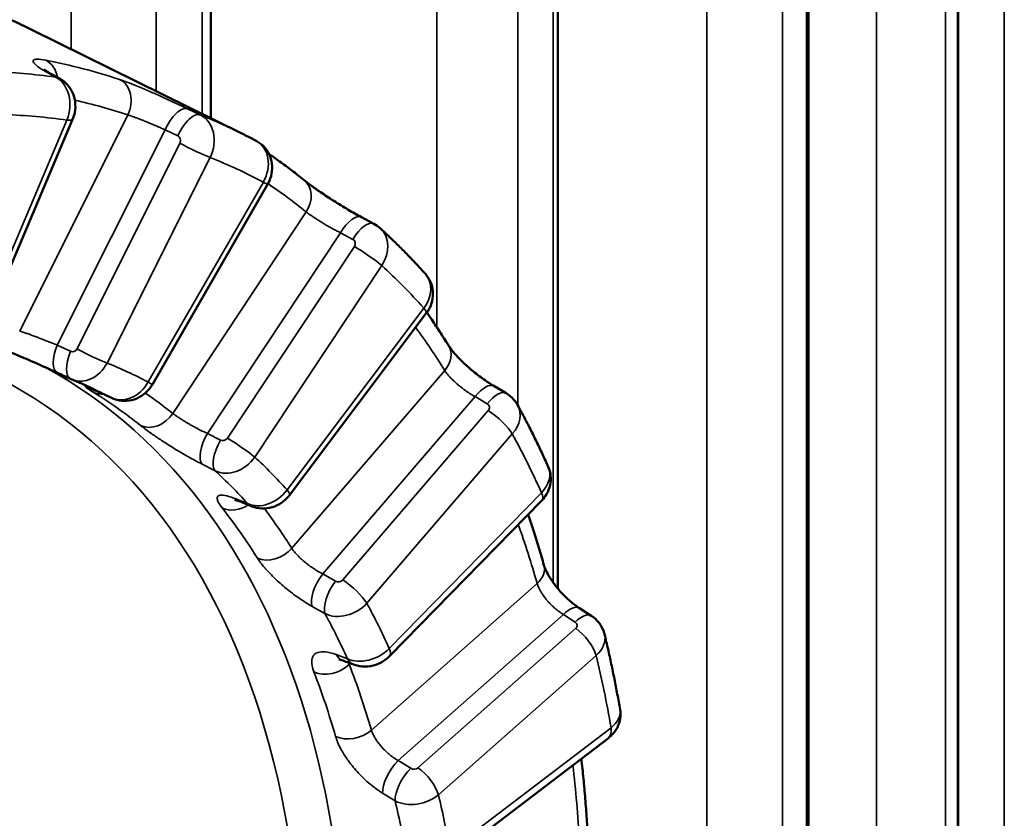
# Model space of a CAD drawing. Header units: millimetres. Extents: x 38 to 2514, y 38 to 1622.
# Tile 228 of 244: x 1798 to 1807, y 1293 to 1301. Entities that reach past the tile are written whole.
import ezdxf

# ---------------------------------------------------------------- set-up
doc = ezdxf.new("R2010")
doc.units = ezdxf.units.MM
doc.header["$LTSCALE"] = 7.692308
doc.layers.add('Visible (ISO)', color=7, linetype='Continuous', lineweight=50)
doc.layers.add('Visible Narrow (ISO)', color=7, linetype='Continuous', lineweight=35)

msp = doc.modelspace()

# ---------------------------------------------------------------- linework, layer by layer
at = {"layer": 'Visible (ISO)'}
for p, q in [((1806.4905, 1403.308), (1806.4905, 1280.9962)), ((1805.0933, 1399.2176), (1805.0933, 1276.7754)), ((1802.7538, 1395.2995), (1802.7538, 1295.4565)), ((1799.5121, 1391.6844), (1799.5121, 1299.8512)), ((1797.8439, 1300.6766), (1797.844, 1300.6766)), ((1797.8439, 1300.6766), (1799.8045, 1299.7066)), ((1798.0137, 1300.2693), (1798.1025, 1300.2198)), ((1797.396, 1297.883), (1798.2235, 1299.8379)), ((1798.9682, 1297.364), (1800.0436, 1299.2311)), ((1800.9202, 1298.9258), (1801.0363, 1298.8637)), ((1800.2492, 1296.3306), (1801.5255, 1298.0282)), ((1802.1563, 1297.3492), (1802.2698, 1297.2823)), ((1801.1811, 1294.8258), (1802.6025, 1296.2798)), ((1802.9547, 1295.2749), (1803.0652, 1295.2036)), ((1801.7205, 1292.9141), (1803.2249, 1294.0609))]:
    msp.add_line(p, q, dxfattribs=at)
for centre, major_axis, ratio, start_param, end_param in [((1798.3091, 1297.6422), (-0.1047, -0.227), 0.432083, 0, 0.027357), ((1798.3286, 1297.6881), (0.1095, 0.2793), 0.830264, 3.089043, 3.131475)]:
    msp.add_ellipse(centre, major_axis=major_axis, ratio=ratio, start_param=start_param, end_param=end_param, dxfattribs=at)
for points, knots in [([(1783.9129, 1293.8799), (1785.0551, 1295.1517), (1786.3103, 1296.33), (1788.7695, 1298.2928), (1790.0034, 1299.1145), (1792.3126, 1300.3395), (1793.418, 1300.7663), (1795.4765, 1301.1894), (1796.4594, 1301.1763), (1797.4974, 1300.8329), (1797.6739, 1300.7607), (1797.8439, 1300.6766)], [0, 0, 0, 0, 0.514155, 0.514155, 1.009403, 1.009403, 1.495446, 1.495446, 1.996606, 1.996606, 2.103061, 2.103061, 2.103061, 2.103061]), ([(1797.9582, 1300.3042), (1797.9582, 1300.3042), (1797.9582, 1300.3042), (1797.9582, 1300.3042), (1797.96, 1300.3027), (1797.9678, 1300.2971), (1797.9749, 1300.2923), (1797.9923, 1300.2815), (1798.0024, 1300.2756), (1798.0137, 1300.2693)], [0.03626229, 0.03626229, 0.03626229, 0.03626229, 0.03627273, 0.03627273, 0.04143001, 0.04143001, 0.04824351, 0.04824351, 0.05459513, 0.05459513, 0.05459513, 0.05459513]), ([(1798.1025, 1300.2198), (1798.1286, 1300.2053), (1798.1525, 1300.1863), (1798.1926, 1300.1424), (1798.2093, 1300.117), (1798.2344, 1300.0621), (1798.2428, 1300.0319), (1798.2505, 1299.9695), (1798.2494, 1299.9366), (1798.2394, 1299.882), (1798.2326, 1299.8594), (1798.2235, 1299.8379)], [0, 0, 0, 0, 0.00898428, 0.00898428, 0.01792544, 0.01792544, 0.02716809, 0.02716809, 0.03683047, 0.03683047, 0.04382317, 0.04382317, 0.04382317, 0.04382317]), ([(1799.937, 1299.6387), (1799.9282, 1299.6434), (1799.9195, 1299.648), (1799.9019, 1299.6572), (1799.8931, 1299.6617), (1799.8754, 1299.6708), (1799.8666, 1299.6754), (1799.8489, 1299.6843), (1799.84, 1299.6888), (1799.8223, 1299.6977), (1799.8134, 1299.7021), (1799.8045, 1299.7066)], [5.51931627, 5.51931627, 5.51931627, 5.51931627, 5.52242372, 5.52242372, 5.52553117, 5.52553117, 5.52863862, 5.52863862, 5.53174608, 5.53174608, 5.53485353, 5.53485353, 5.53485353, 5.53485353]), ([(1799.937, 1299.6387), (1799.9634, 1299.6248), (1799.9877, 1299.6063), (1800.0285, 1299.5634), (1800.0455, 1299.5385), (1800.0709, 1299.4849), (1800.0794, 1299.4556), (1800.0873, 1299.3954), (1800.0865, 1299.3639), (1800.0755, 1299.3019), (1800.0647, 1299.2708), (1800.0478, 1299.2385), (1800.0458, 1299.2347), (1800.0436, 1299.2311)], [0.00000228, 0.00000228, 0.00000228, 0.00000228, 0.00897857, 0.00897857, 0.0178464, 0.0178464, 0.02684376, 0.02684376, 0.03611981, 0.03611981, 0.04577689, 0.04577689, 0.04705659, 0.04705659, 0.04705659, 0.04705659]), ([(1800.3846, 1299.2714), (1800.3471, 1299.3017), (1800.3092, 1299.3314), (1800.2328, 1299.3899), (1800.1942, 1299.4187), (1800.1222, 1299.4708), (1800.0888, 1299.4944), (1800.0553, 1299.5177)], [5.40761184, 5.40761184, 5.40761184, 5.40761184, 5.42273801, 5.42273801, 5.43786418, 5.43786418, 5.45073547, 5.45073547, 5.45073547, 5.45073547]), ([(1800.3846, 1299.2714), (1800.4008, 1299.2583), (1800.4221, 1299.242), (1800.4734, 1299.2043), (1800.5048, 1299.1821), (1800.5763, 1299.1332), (1800.6179, 1299.1057), (1800.7047, 1299.0505), (1800.751, 1299.0221), (1800.8385, 1298.9707), (1800.8809, 1298.9468), (1800.9202, 1298.9258)], [0, 0, 0, 0, 0.01249526, 0.01249526, 0.02627582, 0.02627582, 0.04165962, 0.04165962, 0.05753708, 0.05753708, 0.07250534, 0.07250534, 0.07250534, 0.07250534]), ([(1801.517, 1298.3954), (1801.4901, 1298.4254), (1801.463, 1298.4552), (1801.4083, 1298.514), (1801.3807, 1298.5431), (1801.325, 1298.6006), (1801.2969, 1298.6291), (1801.2402, 1298.6853), (1801.2116, 1298.713), (1801.1539, 1298.7679), (1801.1249, 1298.795), (1801.0956, 1298.8218)], [5.3100392, 5.3100392, 5.3100392, 5.3100392, 5.32231569, 5.32231569, 5.33459218, 5.33459218, 5.34686867, 5.34686867, 5.35914516, 5.35914516, 5.37142166, 5.37142166, 5.37142166, 5.37142166]), ([(1801.517, 1298.3954), (1801.5368, 1298.3732), (1801.5531, 1298.3475), (1801.5763, 1298.2932), (1801.5836, 1298.264), (1801.5888, 1298.2051), (1801.5867, 1298.1746), (1801.5733, 1298.1153), (1801.5616, 1298.0858), (1801.5398, 1298.0484), (1801.5329, 1298.0381), (1801.5255, 1298.0282)], [0, 0, 0, 0, 0.008954, 0.008954, 0.01779182, 0.01779182, 0.02679213, 0.02679213, 0.03611285, 0.03611285, 0.03982286, 0.03982286, 0.03982286, 0.03982286]), ([(1801.7324, 1297.7285), (1801.7053, 1297.7721), (1801.6777, 1297.8154), (1801.6219, 1297.9009), (1801.5936, 1297.9432), (1801.5535, 1298.0017), (1801.5419, 1298.0183), (1801.5304, 1298.0349)], [5.19817233, 5.19817233, 5.19817233, 5.19817233, 5.2132985, 5.2132985, 5.22842467, 5.22842467, 5.23445321, 5.23445321, 5.23445321, 5.23445321]), ([(1798.0802, 1297.4724), (1798.0331, 1297.4941), (1797.9814, 1297.5177), (1797.8774, 1297.5642), (1797.8238, 1297.5878), (1797.7221, 1297.6314), (1797.6724, 1297.6521), (1797.5846, 1297.6873), (1797.5448, 1297.7025), (1797.4986, 1297.7189), (1797.486, 1297.7232), (1797.475, 1297.7268)], [0, 0, 0, 0, 0.01733446, 0.01733446, 0.03445175, 0.03445175, 0.05121563, 0.05121563, 0.06735273, 0.06735273, 0.07416395, 0.07416395, 0.07416395, 0.07416395]), ([(1801.7324, 1297.7285), (1801.7382, 1297.7192), (1801.7468, 1297.7067), (1801.7695, 1297.6769), (1801.7844, 1297.6589), (1801.822, 1297.6169), (1801.8462, 1297.5919), (1801.9014, 1297.5391), (1801.9336, 1297.5105), (1802.0014, 1297.4547), (1802.038, 1297.427), (1802.1018, 1297.3828), (1802.1298, 1297.3648), (1802.1563, 1297.3492)], [0, 0, 0, 0, 0.00836759, 0.00836759, 0.01781069, 0.01781069, 0.02935978, 0.02935978, 0.04225205, 0.04225205, 0.05573948, 0.05573948, 0.06632327, 0.06632327, 0.06632327, 0.06632327]), ([(1798.4204, 1297.3208), (1798.407, 1297.3271), (1798.3935, 1297.3333), (1798.3666, 1297.3456), (1798.3531, 1297.3516), (1798.326, 1297.3636), (1798.3125, 1297.3696), (1798.2852, 1297.3813), (1798.2716, 1297.3871), (1798.2442, 1297.3985), (1798.2305, 1297.4042), (1798.2167, 1297.4098)], [5.54725304, 5.54725304, 5.54725304, 5.54725304, 5.55331772, 5.55331772, 5.5593824, 5.5593824, 5.56544708, 5.56544708, 5.57151176, 5.57151176, 5.57757643, 5.57757643, 5.57757643, 5.57757643]), ([(1798.4963, 1297.28), (1798.4616, 1297.296), (1798.432, 1297.3094), (1798.4021, 1297.3223), (1798.3945, 1297.3254), (1798.3868, 1297.3285), (1798.3849, 1297.3292), (1798.3849, 1297.3292)], [0.0000057, 0.0000057, 0.0000057, 0.0000057, 0.01647125, 0.01647125, 0.02394599, 0.02394599, 0.02857708, 0.02857708, 0.02857708, 0.02857708]), ([(1798.9682, 1297.364), (1798.9514, 1297.3349), (1798.9297, 1297.308), (1798.8801, 1297.2638), (1798.8516, 1297.2456), (1798.7918, 1297.2202), (1798.7597, 1297.2126), (1798.6971, 1297.2085), (1798.6658, 1297.2116), (1798.6215, 1297.2237), (1798.6071, 1297.229), (1798.5933, 1297.2353)], [0, 0, 0, 0, 0.01008912, 0.01008912, 0.02000082, 0.02000082, 0.02965697, 0.02965697, 0.03890286, 0.03890286, 0.04348857, 0.04348857, 0.04348857, 0.04348857]), ([(1802.2698, 1297.2823), (1802.2972, 1297.2661), (1802.3222, 1297.2452), (1802.356, 1297.206), (1802.3675, 1297.1895), (1802.3771, 1297.172)], [0, 0, 0, 0, 0.00955385, 0.00955385, 0.01555338, 0.01555338, 0.01555338, 0.01555338]), ([(1802.6639, 1296.5938), (1802.6461, 1296.6337), (1802.6281, 1296.6733), (1802.5915, 1296.752), (1802.5729, 1296.7911), (1802.5352, 1296.8688), (1802.5161, 1296.9073), (1802.4773, 1296.9839), (1802.4576, 1297.0219), (1802.4177, 1297.0974), (1802.3975, 1297.1349), (1802.3771, 1297.172)], [5.10073115, 5.10073115, 5.10073115, 5.10073115, 5.11295268, 5.11295268, 5.1251742, 5.1251742, 5.13739573, 5.13739573, 5.14961725, 5.14961725, 5.16183878, 5.16183878, 5.16183878, 5.16183878]), ([(1802.6639, 1296.5938), (1802.6758, 1296.567), (1802.6835, 1296.5379), (1802.6889, 1296.4798), (1802.687, 1296.4502), (1802.6742, 1296.3931), (1802.663, 1296.365), (1802.6355, 1296.3179), (1802.62, 1296.2977), (1802.6025, 1296.2798)], [0, 0, 0, 0, 0.00883669, 0.00883669, 0.01756904, 0.01756904, 0.02649074, 0.02649074, 0.03402332, 0.03402332, 0.03402332, 0.03402332]), ([(1800.2492, 1296.3306), (1800.2288, 1296.3035), (1800.2038, 1296.2794), (1800.1487, 1296.2411), (1800.1181, 1296.2262), (1800.055, 1296.2075), (1800.0216, 1296.2034), (1799.9574, 1296.2064), (1799.9255, 1296.2133), (1799.8962, 1296.2252)], [0, 0, 0, 0, 0.01016497, 0.01016497, 0.02013451, 0.02013451, 0.02999099, 0.02999099, 0.03953246, 0.03953246, 0.03953246, 0.03953246]), ([(1799.7953, 1296.2661), (1799.7733, 1296.275), (1799.7546, 1296.2812), (1799.7401, 1296.2852), (1799.7373, 1296.2858), (1799.7361, 1296.2861), (1799.736, 1296.2861), (1799.736, 1296.2861)], [0.00000712, 0.00000712, 0.00000712, 0.00000712, 0.01147681, 0.01147681, 0.01612594, 0.01612594, 0.01728562, 0.01728562, 0.01728562, 0.01728562]), ([(1802.6237, 1295.6757), (1802.608, 1295.7305), (1802.5919, 1295.7849), (1802.5588, 1295.8931), (1802.5419, 1295.9468), (1802.5082, 1296.0501), (1802.4916, 1296.0997), (1802.4746, 1296.1489)], [4.98873282, 4.98873282, 4.98873282, 4.98873282, 5.00385899, 5.00385899, 5.01898516, 5.01898516, 5.03314858, 5.03314858, 5.03314858, 5.03314858]), ([(1802.6237, 1295.6757), (1802.6266, 1295.6654), (1802.6315, 1295.6516), (1802.6456, 1295.6191), (1802.6554, 1295.5997), (1802.6808, 1295.5556), (1802.6975, 1295.53), (1802.737, 1295.4762), (1802.7606, 1295.4474), (1802.812, 1295.3915), (1802.8406, 1295.3638), (1802.8978, 1295.3148), (1802.9273, 1295.2927), (1802.9547, 1295.2749)], [0, 0, 0, 0, 0.0078118, 0.0078118, 0.01633778, 0.01633778, 0.02637992, 0.02637992, 0.03750573, 0.03750573, 0.04918577, 0.04918577, 0.06087219, 0.06087219, 0.06087219, 0.06087219]), ([(1803.0652, 1295.2036), (1803.0921, 1295.1862), (1803.1165, 1295.1641), (1803.1556, 1295.1144), (1803.1711, 1295.0864), (1803.1847, 1295.0479), (1803.1874, 1295.0387), (1803.1897, 1295.0294)], [0, 0, 0, 0, 0.00964559, 0.00964559, 0.01903582, 0.01903582, 0.02192934, 0.02192934, 0.02192934, 0.02192934]), ([(1803.3341, 1294.3281), (1803.3259, 1294.3759), (1803.3174, 1294.4235), (1803.2998, 1294.5182), (1803.2907, 1294.5654), (1803.272, 1294.6594), (1803.2624, 1294.7061), (1803.2426, 1294.7992), (1803.2324, 1294.8456), (1803.2114, 1294.9378), (1803.2007, 1294.9837), (1803.1897, 1295.0294)], [4.89138065, 4.89138065, 4.89138065, 4.89138065, 4.90356418, 4.90356418, 4.9157477, 4.9157477, 4.92793122, 4.92793122, 4.94011474, 4.94011474, 4.95229826, 4.95229826, 4.95229826, 4.95229826]), ([(1801.1811, 1294.8258), (1801.1574, 1294.8016), (1801.1293, 1294.7808), (1801.0695, 1294.7497), (1801.0372, 1294.7387), (1800.9717, 1294.7276), (1800.9376, 1294.7273), (1800.8874, 1294.7355), (1800.8703, 1294.7399), (1800.8537, 1294.7459)], [0, 0, 0, 0, 0.01021123, 0.01021123, 0.02021345, 0.02021345, 0.03022523, 0.03022523, 0.03553791, 0.03553791, 0.03553791, 0.03553791]), ([(1800.7486, 1294.7839), (1800.7329, 1294.7896), (1800.7203, 1294.7928), (1800.7111, 1294.7945), (1800.7095, 1294.7946), (1800.7095, 1294.7946)], [0.00000778, 0.00000778, 0.00000778, 0.00000778, 0.0091905, 0.0091905, 0.01343829, 0.01343829, 0.01343829, 0.01343829]), ([(1803.3341, 1294.3281), (1803.339, 1294.2997), (1803.3392, 1294.2702), (1803.3305, 1294.2138), (1803.3215, 1294.1861), (1803.2956, 1294.1349), (1803.2782, 1294.1108), (1803.2477, 1294.0796), (1803.2366, 1294.0698), (1803.2249, 1294.0609)], [0, 0, 0, 0, 0.00866008, 0.00866008, 0.01722072, 0.01722072, 0.02597917, 0.02597917, 0.03041991, 0.03041991, 0.03041991, 0.03041991]), ([(1803.0293, 1293.2098), (1803.0255, 1293.2733), (1803.0212, 1293.3366), (1803.0119, 1293.4625), (1803.0068, 1293.5252), (1802.9957, 1293.65), (1802.9897, 1293.7121), (1802.98, 1293.8057), (1802.9766, 1293.8374), (1802.9731, 1293.8689)], [4.77929331, 4.77929331, 4.77929331, 4.77929331, 4.79441948, 4.79441948, 4.80954565, 4.80954565, 4.82467182, 4.82467182, 4.83243403, 4.83243403, 4.83243403, 4.83243403])]:
    msp.add_open_spline(points, degree=3, knots=knots, dxfattribs=at)
for points in [[(1801.0363, 1298.8637), (1801.0576, 1298.8523), (1801.0777, 1298.8381), (1801.0956, 1298.8218)], [(1798.2043, 1297.4152), (1798.163, 1297.4343), (1798.1216, 1297.4533), (1798.0802, 1297.4724)], [(1798.5933, 1297.2353), (1798.561, 1297.2502), (1798.5286, 1297.2651), (1798.4963, 1297.28)], [(1799.8962, 1296.2252), (1799.8626, 1296.2388), (1799.8289, 1296.2525), (1799.7953, 1296.2661)], [(1800.8537, 1294.7459), (1800.8187, 1294.7586), (1800.7837, 1294.7713), (1800.7486, 1294.7839)]]:
    msp.add_open_spline(points, degree=3, dxfattribs=at)
at = {"layer": 'Visible Narrow (ISO)'}
for p, q in [((1806.9209, 1406.9381), (1806.9215, 1284.7902)), ((1805.7286, 1404.1911), (1805.7286, 1280.1619)), ((1806.4854, 1403.1014), (1806.4859, 1280.9535)), ((1806.3727, 1402.6072), (1806.3732, 1280.4593)), ((1804.1442, 1399.9897), (1804.1442, 1275.9605)), ((1805.0735, 1398.8362), (1805.074, 1276.6883)), ((1804.85, 1398.3547), (1804.8505, 1276.2068)), ((1801.6235, 1395.9436), (1801.6235, 1297.8981)), ((1802.7094, 1394.7139), (1802.7098, 1295.5134)), ((1802.3789, 1394.2534), (1802.3793, 1297.1679)), ((1798.2097, 1392.1221), (1798.2097, 1300.4956)), ((1799.4335, 1390.805), (1799.4339, 1299.8899)), ((1799.0018, 1390.3733), (1799.0022, 1300.1035)), ((1798.0646, 1300.2337), (1797.976, 1300.2831)), ((1799.2961, 1299.9378), (1799.4143, 1299.8806)), ((1797.3425, 1297.8784), (1798.1701, 1299.8333)), ((1798.7393, 1299.881), (1797.7292, 1297.8624)), ((1799.0871, 1299.742), (1798.0805, 1297.7305)), ((1799.0871, 1299.742), (1799.2051, 1299.6849)), ((1799.2251, 1299.6169), (1798.2642, 1297.6969)), ((1799.5063, 1299.4838), (1798.5454, 1297.5638)), ((1798.9284, 1297.3867), (1800.0038, 1299.2538)), ((1800.4044, 1298.9748), (1799.1579, 1297.0937)), ((1800.7237, 1298.7809), (1799.4815, 1296.9064)), ((1800.7237, 1298.7809), (1800.8398, 1298.7189)), ((1800.8535, 1298.6522), (1799.6678, 1296.8629)), ((1801.1089, 1298.4746), (1799.9232, 1296.6853)), ((1800.2261, 1296.3787), (1801.5024, 1298.0763)), ((1798.2047, 1297.6732), (1798.0805, 1297.7305)), ((1801.6968, 1297.4945), (1800.2684, 1295.833)), ((1798.4914, 1297.2824), (1798.5888, 1297.2375)), ((1801.9813, 1297.2498), (1800.5579, 1295.5941)), ((1801.9813, 1297.2498), (1802.0948, 1297.183)), ((1802.1034, 1297.1197), (1800.7447, 1295.5393)), ((1799.6039, 1296.8438), (1799.4815, 1296.9064)), ((1802.3282, 1296.9015), (1800.9695, 1295.3211)), ((1799.5551, 1296.5562), (1799.4329, 1296.6186)), ((1801.1791, 1294.8985), (1802.6005, 1296.3525)), ((1799.7558, 1296.2918), (1799.8571, 1296.2506)), ((1800.6778, 1295.5263), (1800.5579, 1295.5941)), ((1802.5601, 1295.5049), (1801.0122, 1294.1356)), ((1800.5792, 1295.2233), (1800.4593, 1295.2909)), ((1802.805, 1295.2156), (1801.2625, 1293.8512)), ((1802.805, 1295.2156), (1802.9154, 1295.1443)), ((1802.9201, 1295.0862), (1801.4477, 1293.7838)), ((1800.6828, 1294.8404), (1800.7881, 1294.8021)), ((1803.1109, 1294.8334), (1801.6386, 1293.531)), ((1800.8063, 1294.7485), (1800.8169, 1294.7593)), ((1801.7457, 1293.0108), (1803.2501, 1294.1576)), ((1801.3794, 1293.7783), (1801.2625, 1293.8512)), ((1801.2344, 1293.4737), (1801.1176, 1293.5463))]:
    msp.add_line(p, q, dxfattribs=at)
for centre, major_axis, ratio, start_param, end_param in [((1791.692, 1285.9469), (7.9761, 13.815), 0.57735, 0.119264, 0.194895), ((1797.8833, 1300.1607), (0.0482, 0.2453), 0.801039, 5.158025, 6.068219), ((1792.1144, 1285.703), (7.9917, 13.8421), 0.57735, 0.230956, 0.292642), ((1797.8921, 1300.0509), (0.1216, 0.2184), 0.714668, 0, 0.223697), ((1797.9634, 1299.9551), (0.0463, 0.2964), 0.777903, 4.413401, 6.036563), ((1797.9809, 1300.0014), (0.1217, 0.2184), 0.71463, 0, 0.225539), ((1798.5626, 1299.983), (0.0784, 0.2374), 0.810696, 4.545685, 6.168841), ((1791.878, 1285.8395), (7.8512, 13.5988), 0.57735, 0.119264, 0.174845), ((1792.3376, 1285.5741), (7.8419, 13.5826), 0.57735, 0.231611, 0.291988), ((1799.1916, 1299.7109), (0.1088, 0.2251), 0.431108, 0.043061, 1.640825), ((1799.3095, 1299.6539), (0.1089, 0.225), 0.431091, 0.041625, 1.640956), ((1797.9933, 1299.9354), (0.2302, -0.0975), 0.171153, 5.657075, 6.283185), ((1799.2893, 1299.6082), (0.1081, 0.2799), 0.830746, 4.585753, 6.208918), ((1792.1144, 1285.703), (7.9917, 13.8421), 0.57735, 0.037066, 0.083203), ((1799.1849, 1299.6392), (0.012, 0.0486), 0.91152, 4.469776, 6.092404), ((1799.3295, 1299.5859), (-0.2236, 0.1119), 0.08393, 1.127344, 2.523607), ((1799.7962, 1299.3738), (0.1417, 0.2644), 0.799031, 4.686544, 6.28778), ((1792.3376, 1285.5741), (7.8419, 13.5826), 0.57735, 0.022171, 0.082548), ((1799.827, 1299.3558), (0.2166, -0.1248), 0.001425, 5.667705, 6.283185), ((1791.878, 1285.8395), (7.8512, 13.5988), 0.57735, 6.19301, 6.24173), ((1800.2276, 1299.0768), (0.157, 0.1946), 0.813179, 4.839061, 6.283185), ((1800.8023, 1298.7053), (0.1178, 0.2205), 0.422897, 0, 1.452041), ((1800.9184, 1298.6433), (0.1179, 0.2205), 0.422927, 0, 1.452168), ((1800.8929, 1298.6006), (0.2033, 0.2206), 0.827567, 4.892565, 6.286988), ((1800.8143, 1298.6761), (0.0353, 0.0355), 0.913668, 4.928191, 6.550828), ((1800.9321, 1298.5766), (-0.2084, 0.1381), 0.086764, 3.759752, 5.156015), ((1792.3376, 1285.5741), (7.8419, 13.5826), 0.57735, 6.095917, 6.156294), ((1801.2939, 1298.1948), (0.2222, 0.2016), 0.784384, 4.9645, 6.277228), ((1801.3257, 1298.1784), (0.1998, -0.1502), 0.168365, 0, 0.625758), ((1791.878, 1285.8395), (7.8512, 13.5988), 0.57735, 5.98357, 6.033446), ((1791.277, 1286.1865), (6.4327, 11.1417), 0.57735, 4.132257, 6.422722), ((1798.1849, 1297.6994), (-0.1047, -0.227), 0.432102, 4.774456, 6.283185), ((1798.2241, 1297.7193), (0.0117, 0.0488), 0.910474, 2.961787, 4.461795), ((1798.3686, 1297.6658), (-0.2236, 0.1119), 0.08393, 1.127344, 2.523607), ((1801.52, 1297.5966), (0.2124, 0.1319), 0.780122, 5.107812, 6.283185), ((1798.3091, 1297.6422), (-0.1047, -0.227), 0.432083, 4.774614, 6.283185), ((1791.4743, 1286.0726), (6.5823, 11.4009), 0.57735, 3.128528, 6.297071), ((1798.3286, 1297.6881), (0.1095, 0.2793), 0.830264, 3.131475, 4.590024), ((1792.3376, 1285.5741), (6.7649, 11.7171), 0.57735, 0.025424, 0.079296), ((1792.1403, 1285.688), (6.6152, 11.4579), 0.57735, 0.024903, 0.049466), ((1798.7206, 1297.5069), (0.1405, 0.2651), 0.799698, 3.181684, 4.682667), ((1798.7516, 1297.4888), (0.2166, -0.1248), 0.001425, 5.667705, 6.283185), ((1802.0294, 1297.1338), (0.1269, 0.2154), 0.421024, 0, 1.263498), ((1791.7136, 1285.9344), (6.5941, 11.4214), 0.57735, 6.195756, 6.265895), ((1798.5352, 1297.5101), (-0.1314, -0.2127), 0.816375, 0.094259, 0.543242), ((1798.6009, 1297.5071), (-0.1046, -0.2271), 0.70895, 6.252601, 6.283185), ((1798.698, 1297.4624), (-0.1047, -0.227), 0.708965, 6.254834, 6.283185), ((1791.878, 1285.8395), (6.7188, 11.6374), 0.57735, 6.195756, 6.236617), ((1802.1429, 1297.0669), (0.1269, 0.2154), 0.4211, 0, 1.26362), ((1802.0653, 1297.145), (0.0471, 0.0172), 0.873012, 5.28383, 6.906467), ((1802.1133, 1297.029), (0.2652, 0.1403), 0.788865, 5.161904, 6.296451), ((1798.9811, 1297.1957), (-0.1561, -0.1953), 0.813378, 0.192678, 1.693661), ((1802.1515, 1297.0036), (-0.1896, 0.163), 0.253666, 3.781191, 5.177454), ((1799.5601, 1296.8308), (-0.1138, -0.2226), 0.421049, 4.585929, 6.123757), ((1799.6287, 1296.8869), (0.035, 0.0358), 0.913969, 3.417767, 4.917775), ((1799.7464, 1296.7873), (-0.2084, 0.1381), 0.086764, 3.759752, 5.156015), ((1792.3376, 1285.5741), (7.8419, 13.5826), 0.57735, 5.886478, 5.946855), ((1799.6826, 1296.7682), (-0.1139, -0.2226), 0.421086, 4.586082, 6.12201), ((1799.7074, 1296.8112), (0.2043, 0.2197), 0.826609, 3.3952, 4.89618), ((1792.3376, 1285.5741), (6.7649, 11.7171), 0.57735, 6.09917, 6.153041), ((1802.3908, 1296.4696), (0.272, 0.1267), 0.734626, 5.200478, 6.270829), ((1792.1403, 1285.688), (6.6152, 11.4579), 0.57735, 6.098649, 6.153562), ((1800.0174, 1296.4974), (0.2214, 0.2025), 0.785534, 3.460341, 4.961324), ((1800.0493, 1296.4808), (0.1998, -0.1502), 0.168365, 0, 0.625758), ((1802.4238, 1296.4546), (0.1788, -0.1748), 0.330797, 0, 0.658325), ((1799.7585, 1296.4091), (-0.1964, -0.1547), 0.7956, 0.377614, 1.476214), ((1791.7136, 1285.9344), (6.5941, 11.4214), 0.57735, 5.986316, 6.056456), ((1799.8892, 1296.4978), (-0.0939, -0.2317), 0.694864, 6.013967, 6.283185), ((1799.9902, 1296.4569), (-0.094, -0.2317), 0.694935, 6.016172, 6.283185), ((1791.878, 1285.8395), (6.7188, 11.6374), 0.57735, 5.986316, 6.040679), ((1791.878, 1285.8395), (-7.8512, -13.5988), 0.57735, 2.632538, 2.68589), ((1800.0916, 1295.9351), (0.2118, 0.1328), 0.780781, 3.603663, 5.104647), ((1802.3833, 1295.6069), (0.2404, 0.0688), 0.712969, 5.315843, 6.283185), ((1800.6059, 1295.4781), (-0.1231, -0.2176), 0.416391, 4.397771, 5.935598), ((1800.7259, 1295.4102), (-0.1232, -0.2176), 0.416484, 4.397915, 5.933843), ((1800.7066, 1295.5647), (0.0471, 0.0173), 0.874204, 3.778893, 5.278901), ((1800.7928, 1295.4232), (-0.1896, 0.163), 0.253666, 3.781191, 5.177454), ((1800.7548, 1295.4484), (0.2657, 0.1394), 0.787447, 3.66336, 5.16434), ((1792.3376, 1285.5741), (6.7649, 11.7171), 0.57735, 5.88973, 5.943602), ((1802.8191, 1295.0649), (0.1356, 0.21), 0.425571, 0, 1.074893), ((1792.1403, 1285.688), (6.6152, 11.4579), 0.57735, 5.889209, 5.944123), ((1802.9295, 1294.9936), (0.1357, 0.21), 0.425689, 0, 1.075007), ((1802.8832, 1295.1127), (0.0502, 0.003), 0.799034, 5.487676, 7.110313), ((1802.9341, 1294.9355), (-0.1656, 0.1873), 0.409482, 3.826807, 5.22307), ((1802.8973, 1294.9621), (0.2932, 0.0638), 0.716423, 5.361479, 6.299267), ((1800.8336, 1295.0191), (-0.085, -0.2351), 0.675206, 5.78203, 6.283185), ((1800.9693, 1295.0158), (0.2716, 0.1274), 0.736238, 3.69731, 5.198293), ((1801.0024, 1295.0006), (0.1788, -0.1748), 0.330797, 0, 0.658325), ((1792.3376, 1285.5741), (7.8419, 13.5826), 0.57735, 5.677038, 5.737415), ((1800.6295, 1294.8506), (0.2333, 0.0899), 0.740053, 3.749958, 5.250941), ((1800.9388, 1294.981), (-0.0851, -0.2351), 0.67533, 5.784191, 6.283185), ((1791.878, 1285.8395), (6.7188, 11.6374), 0.57735, 5.776877, 5.847016), ((1791.7136, 1285.9344), (6.5941, 11.4214), 0.57735, 5.776877, 5.847016), ((1803.0391, 1294.2735), (0.2945, 0.0572), 0.652006, 5.376959, 6.269409), ((1800.8355, 1294.2377), (0.2401, 0.0696), 0.714059, 3.812556, 5.313539), ((1803.0733, 1294.2597), (0.1516, -0.1988), 0.478771, 0, 0.717654), ((1801.2766, 1293.7005), (0.1322, 0.2122), 0.418332, 1.068079, 2.605907), ((1801.3935, 1293.6276), (0.1323, 0.2121), 0.418476, 1.068213, 2.604141), ((1801.4109, 1293.8104), (0.0502, 0.0031), 0.800374, 3.98572, 5.485728), ((1801.4618, 1293.6331), (-0.1656, 0.1873), 0.409482, 3.826807, 5.22307), ((1791.878, 1285.8395), (-7.8512, -13.5988), 0.57735, 2.423099, 2.482022), ((1801.425, 1293.6595), (0.2933, 0.0632), 0.714576, 3.861926, 5.362907), ((1792.1403, 1285.688), (-6.6152, -11.4579), 0.57735, 2.538177, 2.593091), ((1792.3376, 1285.5741), (-6.7649, -11.7171), 0.57735, 2.538698, 2.59257)]:
    msp.add_ellipse(centre, major_axis=major_axis, ratio=ratio, start_param=start_param, end_param=end_param, dxfattribs=at)
for points, knots in [([(1784.1298, 1293.7386), (1784.3183, 1293.9503), (1784.5097, 1294.1594), (1784.7733, 1294.4396), (1784.8432, 1294.5133), (1785.0533, 1294.7323), (1785.1943, 1294.8764), (1785.4647, 1295.1477), (1785.5939, 1295.275), (1785.8635, 1295.5362), (1786.004, 1295.6699), (1786.2832, 1295.9304), (1786.4217, 1296.0573), (1786.7336, 1296.338), (1786.9073, 1296.4907), (1787.1911, 1296.7345), (1787.3009, 1296.8275), (1787.589, 1297.0677), (1787.7672, 1297.2128), (1788.0511, 1297.4384), (1788.1569, 1297.5213), (1788.4705, 1297.7632), (1788.6776, 1297.9182), (1788.9581, 1298.1219), (1789.0324, 1298.1753), (1789.2847, 1298.3545), (1789.4621, 1298.4771), (1789.7389, 1298.663), (1789.839, 1298.7291), (1790.0855, 1298.8892), (1790.2317, 1298.9818), (1790.5049, 1299.1504), (1790.6321, 1299.227), (1790.9106, 1299.3908), (1791.0619, 1299.4771), (1791.3321, 1299.6264), (1791.4511, 1299.6905), (1791.7522, 1299.8483), (1791.934, 1299.9394), (1792.2009, 1300.067), (1792.2868, 1300.1071), (1792.5051, 1300.2065), (1792.6372, 1300.2643), (1792.8993, 1300.3742), (1793.0294, 1300.4263), (1793.2798, 1300.5218), (1793.4002, 1300.5655), (1793.6386, 1300.6477), (1793.7566, 1300.6861), (1793.8861, 1300.7257), (1793.8994, 1300.7297), (1794.0215, 1300.7666), (1794.1288, 1300.7969), (1794.3414, 1300.8531), (1794.4468, 1300.8788), (1794.5758, 1300.9078), (1794.6005, 1300.9132), (1794.6998, 1300.9346), (1794.7739, 1300.9494), (1794.9251, 1300.9775), (1795.0022, 1300.9905), (1795.1518, 1301.0133), (1795.2244, 1301.0232), (1795.3018, 1301.0325), (1795.3064, 1301.0331), (1795.3837, 1301.0422), (1795.4567, 1301.0496), (1795.6027, 1301.0617), (1795.6756, 1301.0664), (1795.821, 1301.0731), (1795.8934, 1301.0751), (1795.9814, 1301.0757), (1795.9962, 1301.0758), (1796.0972, 1301.0757), (1796.1845, 1301.0735), (1796.3582, 1301.0643), (1796.4446, 1301.0575), (1796.6046, 1301.0403), (1796.6781, 1301.0306), (1796.8478, 1301.0035), (1796.9444, 1300.9848), (1797.136, 1300.9401), (1797.2311, 1300.9143), (1797.3922, 1300.8635), (1797.4582, 1300.8407), (1797.6181, 1300.7802), (1797.712, 1300.7401), (1797.8184, 1300.6891), (1797.8311, 1300.6829), (1797.8439, 1300.6766)], [0, 0, 0, 0, 0.0229932, 0.0229932, 0.03125, 0.03125, 0.0476871, 0.0476871, 0.0625, 0.0625, 0.0783386, 0.0783386, 0.09375, 0.09375, 0.1129177, 0.1129177, 0.125, 0.125, 0.1445828, 0.1445828, 0.15625, 0.15625, 0.1792086, 0.1792086, 0.1875, 0.1875, 0.2074265, 0.2074265, 0.21875, 0.21875, 0.2354163, 0.2354163, 0.25, 0.25, 0.2674542, 0.2674542, 0.28125, 0.28125, 0.3024185, 0.3024185, 0.3125, 0.3125, 0.328125, 0.328125, 0.34375, 0.34375, 0.3584988, 0.3584988, 0.3733081, 0.3733081, 0.375, 0.375, 0.3889129, 0.3889129, 0.4029205, 0.4029205, 0.40625, 0.40625, 0.4163418, 0.4163418, 0.4269209, 0.4269209, 0.4368707, 0.4368707, 0.4375, 0.4375, 0.4474385, 0.4474385, 0.4572379, 0.4572379, 0.466818, 0.466818, 0.46875, 0.46875, 0.4799926, 0.4799926, 0.4908894, 0.4908894, 0.5, 0.5, 0.5118039, 0.5118039, 0.5232957, 0.5232957, 0.53125, 0.53125, 0.5425786, 0.5425786, 0.5441295, 0.5441295, 0.5441295, 0.5441295]), ([(1797.976, 1300.2831), (1797.9443, 1300.3008), (1797.9192, 1300.3166), (1797.8806, 1300.345), (1797.8671, 1300.3576), (1797.8524, 1300.3785), (1797.8512, 1300.3869), (1797.8617, 1300.3972), (1797.8709, 1300.4002), (1797.8876, 1300.4014), (1797.8911, 1300.4016), (1797.914, 1300.4016), (1797.9396, 1300.3986), (1797.9724, 1300.3921)], [0.0000004, 0.0000004, 0.0000004, 0.0000004, 0.2, 0.2, 0.4, 0.4, 0.6, 0.6, 0.7610103, 0.7610103, 0.8, 0.8, 1, 1, 1, 1]), ([(1798.6624, 1300.2116), (1798.6893, 1300.2027), (1798.7192, 1300.1919), (1798.7525, 1300.1791), (1798.7805, 1300.1684), (1798.811, 1300.1561), (1798.842, 1300.1433), (1798.8479, 1300.1409), (1798.8539, 1300.1384), (1798.8598, 1300.136), (1798.8968, 1300.1205), (1798.9341, 1300.1045), (1798.9702, 1300.0886), (1799.0063, 1300.0727), (1799.0413, 1300.057), (1799.0763, 1300.041), (1799.1112, 1300.0251), (1799.1462, 1300.009), (1799.1828, 1299.9918), (1799.2194, 1299.9746), (1799.2577, 1299.9564), (1799.2961, 1299.9378)], [0.0000001, 0.0000001, 0.0000001, 0.0000001, 0.1666667, 0.1666667, 0.1666667, 0.3067135, 0.3067135, 0.3067135, 0.3333333, 0.3333333, 0.3333333, 0.5, 0.5, 0.5, 0.6666667, 0.6666667, 0.6666667, 0.8333333, 0.8333333, 0.8333333, 1, 1, 1, 1]), ([(1798.7393, 1299.881), (1798.7476, 1299.8784), (1798.7566, 1299.8755), (1798.7732, 1299.8699), (1798.7806, 1299.8673), (1798.7967, 1299.8615), (1798.8054, 1299.8583), (1798.8234, 1299.8515), (1798.8326, 1299.848), (1798.8436, 1299.8437), (1798.8452, 1299.8431), (1798.8594, 1299.8375), (1798.8719, 1299.8325), (1798.892, 1299.8244), (1798.8997, 1299.8212), (1798.9167, 1299.8143), (1798.926, 1299.8104), (1798.9446, 1299.8027), (1798.954, 1299.7988), (1798.9641, 1299.7945), (1798.9648, 1299.7942), (1798.9739, 1299.7904), (1798.9821, 1299.7869), (1798.9986, 1299.7799), (1799.0069, 1299.7764), (1799.0182, 1299.7715), (1799.0212, 1299.7702), (1799.035, 1299.7643), (1799.0461, 1299.7596), (1799.0672, 1299.7506), (1799.0772, 1299.7463), (1799.0871, 1299.742)], [0, 0, 0, 0, 0.0959981, 0.0959981, 0.1666667, 0.1666667, 0.24313, 0.24313, 0.3197648, 0.3197648, 0.3333333, 0.3333333, 0.4361925, 0.4361925, 0.5, 0.5, 0.5790764, 0.5790764, 0.660193, 0.660193, 0.6666667, 0.6666667, 0.7386144, 0.7386144, 0.8083929, 0.8083929, 0.8333333, 0.8333333, 0.9214591, 0.9214591, 1, 1, 1, 1]), ([(1800.4044, 1298.9748), (1800.4111, 1298.9696), (1800.4186, 1298.964), (1800.4328, 1298.9538), (1800.4391, 1298.9493), (1800.4531, 1298.9395), (1800.4607, 1298.9343), (1800.4765, 1298.9236), (1800.4847, 1298.9182), (1800.4945, 1298.9118), (1800.496, 1298.9108), (1800.5086, 1298.9025), (1800.52, 1298.8953), (1800.5383, 1298.8838), (1800.5454, 1298.8794), (1800.561, 1298.8699), (1800.5696, 1298.8647), (1800.5869, 1298.8544), (1800.5957, 1298.8493), (1800.6051, 1298.8438), (1800.6059, 1298.8434), (1800.6144, 1298.8385), (1800.6222, 1298.8341), (1800.6379, 1298.8253), (1800.6457, 1298.821), (1800.6566, 1298.8151), (1800.6595, 1298.8136), (1800.6727, 1298.8065), (1800.6834, 1298.8009), (1800.704, 1298.7905), (1800.7139, 1298.7856), (1800.7237, 1298.7809)], [0, 0, 0, 0, 0.0959925, 0.0959925, 0.1666667, 0.1666667, 0.2431249, 0.2431249, 0.3197548, 0.3197548, 0.3333333, 0.3333333, 0.436185, 0.436185, 0.5, 0.5, 0.5790739, 0.5790739, 0.6601879, 0.6601879, 0.6666667, 0.6666667, 0.7386156, 0.7386156, 0.8083952, 0.8083952, 0.8333333, 0.8333333, 0.9214603, 0.9214603, 1, 1, 1, 1]), ([(1798.0805, 1297.7305), (1798.0646, 1297.7367), (1798.048, 1297.7432), (1798.0228, 1297.7532), (1798.0143, 1297.7565), (1797.9915, 1297.7655), (1797.9773, 1297.7711), (1797.9519, 1297.7811), (1797.9408, 1297.7855), (1797.9171, 1297.7948), (1797.9046, 1297.7997), (1797.8798, 1297.8092), (1797.8676, 1297.8139), (1797.8433, 1297.8231), (1797.8313, 1297.8275), (1797.8081, 1297.8361), (1797.7968, 1297.8401), (1797.774, 1297.8481), (1797.7625, 1297.852), (1797.7438, 1297.858), (1797.7362, 1297.8604), (1797.7292, 1297.8624)], [0, 0, 0, 0, 0.132591, 0.132591, 0.2, 0.2, 0.311617, 0.311617, 0.4, 0.4, 0.5, 0.5, 0.6, 0.6, 0.7, 0.7, 0.8, 0.8, 0.913661, 0.913661, 1, 1, 1, 1]), ([(1801.6968, 1297.4945), (1801.7018, 1297.4868), (1801.7075, 1297.4788), (1801.7186, 1297.4644), (1801.7237, 1297.4582), (1801.735, 1297.4448), (1801.7413, 1297.4377), (1801.7546, 1297.4234), (1801.7615, 1297.4162), (1801.7699, 1297.4079), (1801.7712, 1297.4066), (1801.7821, 1297.3959), (1801.792, 1297.3866), (1801.8082, 1297.372), (1801.8144, 1297.3665), (1801.8284, 1297.3545), (1801.8361, 1297.3481), (1801.8518, 1297.3354), (1801.8598, 1297.3292), (1801.8686, 1297.3226), (1801.8692, 1297.3221), (1801.8771, 1297.3162), (1801.8843, 1297.3109), (1801.899, 1297.3005), (1801.9063, 1297.2954), (1801.9166, 1297.2886), (1801.9194, 1297.2868), (1801.932, 1297.2786), (1801.9422, 1297.2722), (1801.9621, 1297.2604), (1801.9716, 1297.255), (1801.9813, 1297.2498)], [0, 0, 0, 0, 0.0959968, 0.0959968, 0.1666667, 0.1666667, 0.2431294, 0.2431294, 0.3197635, 0.3197635, 0.3333333, 0.3333333, 0.4361902, 0.4361902, 0.5, 0.5, 0.579076, 0.579076, 0.6601922, 0.6601922, 0.6666667, 0.6666667, 0.7386146, 0.7386146, 0.8083934, 0.8083934, 0.8333333, 0.8333333, 0.9214595, 0.9214595, 1, 1, 1, 1]), ([(1798.4207, 1297.2883), (1798.3979, 1297.3024), (1798.3802, 1297.3137), (1798.3672, 1297.3225), (1798.3651, 1297.3239), (1798.363, 1297.3253), (1798.3611, 1297.3266), (1798.3519, 1297.3331), (1798.3457, 1297.3379), (1798.3426, 1297.341), (1798.3413, 1297.3423), (1798.3406, 1297.3433), (1798.3405, 1297.344), (1798.3401, 1297.3459), (1798.3445, 1297.3452), (1798.3522, 1297.3427), (1798.3537, 1297.3422), (1798.3553, 1297.3416), (1798.3571, 1297.341), (1798.3678, 1297.3372), (1798.383, 1297.331), (1798.4047, 1297.3215), (1798.4265, 1297.312), (1798.4548, 1297.2993), (1798.4914, 1297.2824)], [0, 0, 0, 0, 0.171584, 0.171584, 0.171584, 0.2, 0.2, 0.2, 0.339011, 0.339011, 0.339011, 0.4, 0.4, 0.4, 0.567758, 0.567758, 0.567758, 0.6, 0.6, 0.6, 0.8, 0.8, 0.8, 1, 1, 1, 1]), ([(1799.4815, 1296.9064), (1799.4657, 1296.9133), (1799.4495, 1296.9209), (1799.425, 1296.9328), (1799.4167, 1296.9369), (1799.3948, 1296.948), (1799.3813, 1296.9551), (1799.3573, 1296.968), (1799.3468, 1296.9738), (1799.3246, 1296.9863), (1799.3131, 1296.993), (1799.2903, 1297.0064), (1799.2791, 1297.0131), (1799.2571, 1297.0266), (1799.2463, 1297.0334), (1799.2256, 1297.0467), (1799.2156, 1297.0532), (1799.1957, 1297.0666), (1799.1858, 1297.0734), (1799.17, 1297.0847), (1799.1637, 1297.0893), (1799.1579, 1297.0937)], [0, 0, 0, 0, 0.132587, 0.132587, 0.2, 0.2, 0.311615, 0.311615, 0.4, 0.4, 0.5, 0.5, 0.6, 0.6, 0.7, 0.7, 0.8, 0.8, 0.913661, 0.913661, 1, 1, 1, 1]), ([(1799.4329, 1296.6186), (1799.3898, 1296.6406), (1799.3467, 1296.6639), (1799.3036, 1296.6883), (1799.2605, 1296.7126), (1799.2174, 1296.7381), (1799.1756, 1296.7636), (1799.1337, 1296.7892), (1799.0931, 1296.8149), (1799.054, 1296.8407), (1799.0231, 1296.8609), (1798.9932, 1296.8812), (1798.9657, 1296.9004), (1798.9583, 1296.9055), (1798.9511, 1296.9106), (1798.9441, 1296.9156), (1798.9111, 1296.9391), (1798.8826, 1296.9604), (1798.8583, 1296.9797)], [0, 0, 0, 0, 0.2, 0.2, 0.2, 0.4, 0.4, 0.4, 0.6, 0.6, 0.6, 0.75769, 0.75769, 0.75769, 0.8, 0.8, 0.8, 1, 1, 1, 1]), ([(1799.6213, 1296.2077), (1799.6038, 1296.2298), (1799.5913, 1296.2487), (1799.5834, 1296.2649), (1799.5821, 1296.2676), (1799.5809, 1296.2702), (1799.5799, 1296.2727), (1799.5747, 1296.2851), (1799.5725, 1296.2959), (1799.5733, 1296.3044), (1799.5736, 1296.3081), (1799.5744, 1296.3115), (1799.5758, 1296.3144), (1799.5797, 1296.3223), (1799.5878, 1296.3268), (1799.5988, 1296.3289), (1799.6009, 1296.3293), (1799.6031, 1296.3296), (1799.6054, 1296.3298), (1799.6198, 1296.3311), (1799.6381, 1296.3291), (1799.6626, 1296.3232), (1799.6871, 1296.3172), (1799.7178, 1296.3073), (1799.7558, 1296.2918)], [0, 0, 0, 0, 0.17167, 0.17167, 0.17167, 0.2, 0.2, 0.2, 0.338997, 0.338997, 0.338997, 0.4, 0.4, 0.4, 0.567932, 0.567932, 0.567932, 0.6, 0.6, 0.6, 0.8, 0.8, 0.8, 1, 1, 1, 1]), ([(1800.5579, 1295.5941), (1800.5423, 1295.6019), (1800.5265, 1295.6104), (1800.503, 1295.6242), (1800.4951, 1295.6291), (1800.4744, 1295.6422), (1800.4617, 1295.6507), (1800.4394, 1295.6664), (1800.4297, 1295.6736), (1800.4095, 1295.689), (1800.3991, 1295.6974), (1800.3787, 1295.7144), (1800.3688, 1295.723), (1800.3496, 1295.7406), (1800.3402, 1295.7494), (1800.3226, 1295.7671), (1800.3143, 1295.7759), (1800.2978, 1295.7943), (1800.2899, 1295.8038), (1800.2775, 1295.8198), (1800.2727, 1295.8266), (1800.2684, 1295.833)], [0, 0, 0, 0, 0.132587, 0.132587, 0.2, 0.2, 0.311615, 0.311615, 0.4, 0.4, 0.5, 0.5, 0.6, 0.6, 0.7, 0.7, 0.8, 0.8, 0.913661, 0.913661, 1, 1, 1, 1]), ([(1800.4593, 1295.2909), (1800.4171, 1295.3148), (1800.3757, 1295.341), (1800.3351, 1295.3692), (1800.2945, 1295.3974), (1800.2546, 1295.4276), (1800.2166, 1295.4587), (1800.1786, 1295.4898), (1800.1424, 1295.5219), (1800.1084, 1295.5547), (1800.0816, 1295.5806), (1800.0561, 1295.607), (1800.0332, 1295.6325), (1800.027, 1295.6394), (1800.0211, 1295.6461), (1800.0154, 1295.6528), (1799.9883, 1295.6845), (1799.966, 1295.7142), (1799.9482, 1295.7425)], [0, 0, 0, 0, 0.2, 0.2, 0.2, 0.4, 0.4, 0.4, 0.6, 0.6, 0.6, 0.75769, 0.75769, 0.75769, 0.8, 0.8, 0.8, 1, 1, 1, 1]), ([(1802.5601, 1295.5049), (1802.5631, 1295.4951), (1802.5668, 1295.485), (1802.5745, 1295.4669), (1802.5782, 1295.4591), (1802.5866, 1295.4427), (1802.5914, 1295.434), (1802.6017, 1295.4166), (1802.6073, 1295.4078), (1802.6141, 1295.3978), (1802.6151, 1295.3962), (1802.624, 1295.3833), (1802.6323, 1295.3722), (1802.646, 1295.3549), (1802.6514, 1295.3485), (1802.6635, 1295.3344), (1802.6702, 1295.3269), (1802.6841, 1295.3122), (1802.6913, 1295.3049), (1802.6992, 1295.2973), (1802.6997, 1295.2967), (1802.7068, 1295.29), (1802.7134, 1295.2839), (1802.7269, 1295.272), (1802.7337, 1295.2663), (1802.7433, 1295.2585), (1802.7458, 1295.2565), (1802.7576, 1295.2473), (1802.7673, 1295.2402), (1802.7863, 1295.2272), (1802.7956, 1295.2212), (1802.805, 1295.2156)], [0, 0, 0, 0, 0.0959972, 0.0959972, 0.1666667, 0.1666667, 0.2431295, 0.2431295, 0.3197639, 0.3197639, 0.3333333, 0.3333333, 0.4361909, 0.4361909, 0.5, 0.5, 0.5790761, 0.5790761, 0.6601924, 0.6601924, 0.6666667, 0.6666667, 0.7386145, 0.7386145, 0.8083932, 0.8083932, 0.8333333, 0.8333333, 0.9214593, 0.9214593, 1, 1, 1, 1]), ([(1800.4762, 1294.6781), (1800.4649, 1294.7073), (1800.4583, 1294.7329), (1800.4562, 1294.7556), (1800.4558, 1294.7594), (1800.4556, 1294.7631), (1800.4555, 1294.7667), (1800.455, 1294.7844), (1800.4574, 1294.8002), (1800.4624, 1294.8135), (1800.4646, 1294.8194), (1800.4673, 1294.8247), (1800.4705, 1294.8295), (1800.4791, 1294.8427), (1800.4913, 1294.8518), (1800.506, 1294.8578), (1800.5088, 1294.8589), (1800.5117, 1294.8599), (1800.5147, 1294.8609), (1800.5333, 1294.8666), (1800.5551, 1294.8683), (1800.5826, 1294.8654), (1800.6101, 1294.8624), (1800.6433, 1294.8548), (1800.6828, 1294.8404)], [0, 0, 0, 0, 0.171584, 0.171584, 0.171584, 0.2, 0.2, 0.2, 0.339011, 0.339011, 0.339011, 0.4, 0.4, 0.4, 0.567758, 0.567758, 0.567758, 0.6, 0.6, 0.6, 0.8, 0.8, 0.8, 1, 1, 1, 1]), ([(1801.2625, 1293.8512), (1801.2473, 1293.8596), (1801.2321, 1293.8692), (1801.2098, 1293.8848), (1801.2024, 1293.8902), (1801.183, 1293.9052), (1801.1713, 1293.915), (1801.151, 1293.9332), (1801.1423, 1293.9415), (1801.1244, 1293.9596), (1801.1152, 1293.9695), (1801.0976, 1293.9897), (1801.0891, 1294), (1801.073, 1294.021), (1801.0654, 1294.0318), (1801.0512, 1294.0533), (1801.0447, 1294.0641), (1801.0322, 1294.0867), (1801.0265, 1294.0986), (1801.0179, 1294.1188), (1801.0148, 1294.1274), (1801.0122, 1294.1356)], [0, 0, 0, 0, 0.132573, 0.132573, 0.2, 0.2, 0.311579, 0.311579, 0.4, 0.4, 0.5, 0.5, 0.6, 0.6, 0.7, 0.7, 0.8, 0.8, 0.913648, 0.913648, 1, 1, 1, 1]), ([(1801.1176, 1293.5463), (1801.0764, 1293.5718), (1801.0371, 1293.6007), (1800.9993, 1293.6323), (1800.9616, 1293.6639), (1800.9254, 1293.6983), (1800.8917, 1293.7343), (1800.858, 1293.7702), (1800.8269, 1293.8077), (1800.7986, 1293.8467), (1800.7763, 1293.8775), (1800.7558, 1293.9091), (1800.7381, 1293.9402), (1800.7333, 1293.9485), (1800.7288, 1293.9568), (1800.7245, 1293.965), (1800.704, 1294.0037), (1800.6887, 1294.0407), (1800.6783, 1294.0766)], [0, 0, 0, 0, 0.2, 0.2, 0.2, 0.4, 0.4, 0.4, 0.6, 0.6, 0.6, 0.7576716, 0.7576716, 0.7576716, 0.8, 0.8, 0.8, 1, 1, 1, 1])]:
    msp.add_open_spline(points, degree=3, knots=knots, dxfattribs=at)
msp.add_open_spline([(1800.8063, 1294.7485), (1800.8043, 1294.7542), (1800.8025, 1294.7597), (1800.8011, 1294.765)], degree=3, dxfattribs=at)

doc.saveas('drawing.dxf')
